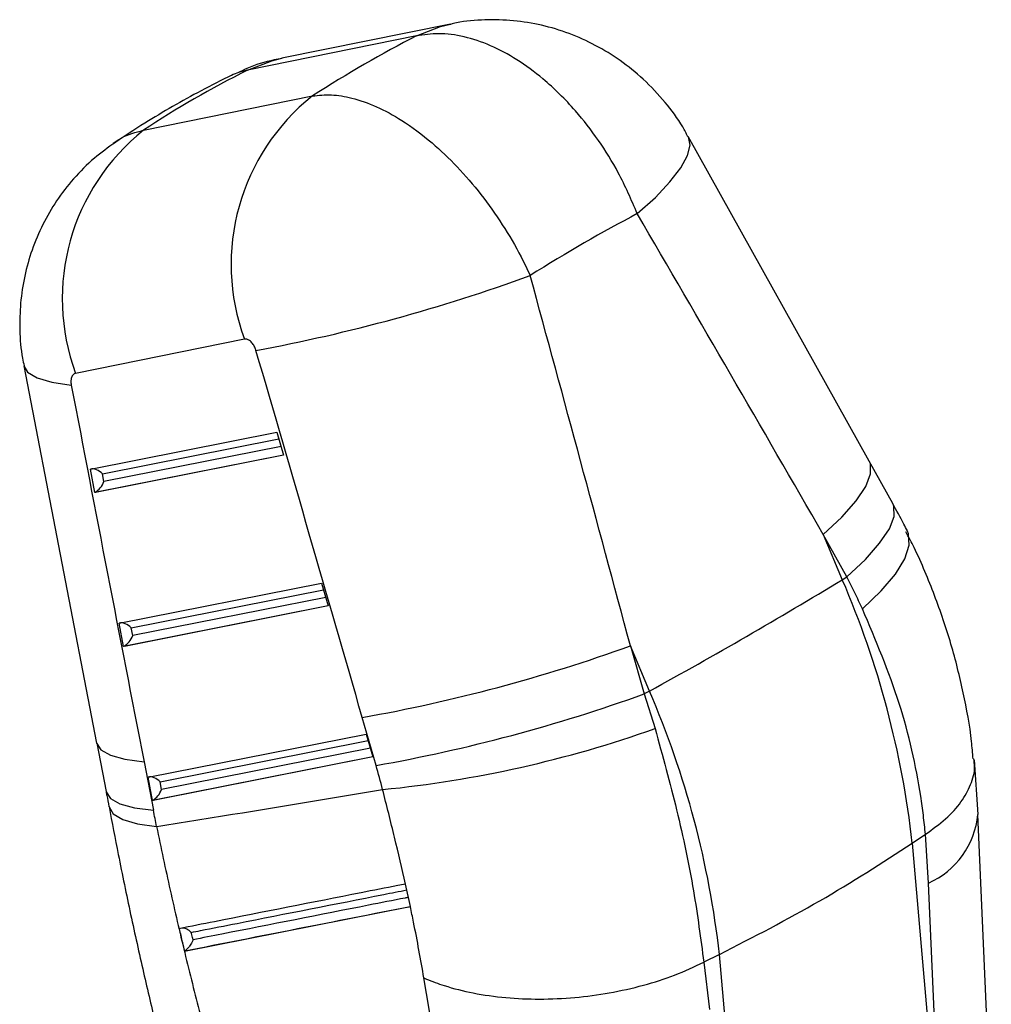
# Model space of a CAD drawing. Extents: x 33 to 392, y 21 to 282.
# Tile 19 of 19: x 326 to 383, y 198 to 255. Entities that reach past the tile are written whole.
import ezdxf

# ---------------------------------------------------------------- set-up
doc = ezdxf.new("R2010")
doc.units = 0
doc.layers.get('0').update_dxf_attribs({"linetype": 'CONTINUOUS'})

msp = doc.modelspace()

# ---------------------------------------------------------------- linework, layer by layer
at = {"color": 7, "linetype": 'CONTINUOUS'}
for p, q in [((350.9812, 254.9022), (341.1253, 252.902)), ((348.9923, 254.2115), (339.1363, 252.2113)), ((333.0611, 248.7041), (342.917, 250.7043)), ((375.4263, 229.3817), (364.8622, 248.3374)), ((338.9467, 236.5107), (329.0908, 234.5105)), ((326.0686, 234.954), (330.3207, 212.9224)), ((329.9606, 228.9097), (340.8461, 231.0682)), ((340.8461, 231.0682), (341.2378, 229.7433)), ((341.2378, 229.7433), (330.2136, 227.5573)), ((376.8007, 226.9063), (375.4262, 229.3818)), ((330.2136, 227.5573), (329.9606, 228.9097)), ((330.7438, 228.1872), (330.6581, 228.6454)), ((372.7426, 225.1003), (373.8542, 222.4644)), ((374.1171, 222.6247), (372.7426, 225.1003)), ((373.8542, 222.4644), (374.1171, 222.6247)), ((331.6426, 219.9195), (343.4499, 222.2607)), ((343.4499, 222.2607), (343.8416, 220.9358)), ((343.8416, 220.9358), (331.8956, 218.5671)), ((331.8956, 218.5671), (331.6426, 219.9195)), ((332.4258, 219.197), (332.3401, 219.6552)), ((362.5947, 215.9644), (361.4831, 218.6003)), ((361.4831, 218.6003), (362.29, 215.7971)), ((362.5947, 215.9644), (362.29, 215.7971)), ((362.29, 215.7971), (362.9181, 213.7732)), ((346.6345, 211.6174), (345.8275, 214.4207)), ((333.3246, 210.9292), (346.0538, 213.4533)), ((346.0538, 213.4533), (346.4455, 212.1284)), ((330.3208, 212.9219), (330.8722, 210.0899)), ((346.4455, 212.1284), (333.5777, 209.5768)), ((333.0845, 211.8346), (333.6359, 209.0025)), ((381.7796, 208.7587), (381.5735, 211.9461)), ((333.5777, 209.5768), (333.3246, 210.9292)), ((334.1079, 210.2067), (334.0221, 210.6649)), ((382.5523, 191.1886), (381.7652, 208.7469)), ((377.9391, 207.0838), (378.7064, 207.6014)), ((378.7084, 207.6027), (378.7064, 207.6014)), ((378.882, 204.7506), (378.7084, 207.6027)), ((377.9391, 207.0838), (379.6712, 187.1969)), ((348.3516, 204.6962), (348.3478, 204.6955)), ((348.6388, 203.3851), (348.3516, 204.6962)), ((379.6712, 187.1969), (378.882, 204.7506)), ((335.4459, 200.7848), (348.6326, 203.3839)), ((348.6326, 203.3839), (348.6388, 203.3851)), ((335.4459, 200.7848), (335.4591, 200.7923)), ((365.7661, 200.1311), (365.7637, 200.1299)), ((365.7637, 200.1299), (366.0921, 197.3671)), ((366.6796, 200.5838), (365.7661, 200.1311)), ((368.4117, 180.6969), (366.6796, 200.5838)), ((349.9659, 196.0663), (349.4273, 199.2102))]:
    msp.add_line(p, q, dxfattribs=at)
at = {"color": 8, "linetype": 'CONTINUOUS'}
for p, q in [((330.6581, 228.6454), (340.9585, 230.6879)), ((341.0912, 230.239), (330.7438, 228.1872)), ((330.2587, 227.582), (341.2334, 229.7582)), ((332.3401, 219.6552), (343.5624, 221.8804)), ((343.6951, 221.4315), (332.4258, 219.197)), ((331.9407, 218.5918), (343.8372, 220.9507)), ((334.0221, 210.6649), (346.1662, 213.0729)), ((333.6227, 209.6015), (346.4411, 212.1433)), ((346.2989, 212.6241), (334.1079, 210.2067))]:
    msp.add_line(p, q, dxfattribs=at)
at = {"color": 8, "linetype": 'CONTINUOUS', "flags": 128}
for points in [[(348.9923, 254.2115), (350.3993, 254.7608), (350.9834, 254.9027)], [(339.1363, 252.2113), (340.5434, 252.7606), (341.1253, 252.902)], [(361.8825, 243.8327), (362.939, 244.7852), (363.7931, 245.6821), (364.425, 246.5024), (364.8201, 247.2273), (364.9691, 247.8397), (364.8687, 248.3256), (364.8623, 248.3373)], [(326.0687, 234.9534), (326.2888, 234.576), (326.8381, 234.2411), (327.6964, 233.9889), (328.84, 233.8266)], [(372.7426, 225.1003), (373.824, 226.118), (374.6588, 227.0635), (375.2244, 227.911), (375.5053, 228.6376), (375.4938, 229.2232), (375.426, 229.3822)], [(374.1171, 222.6247), (375.1985, 223.6424), (376.0333, 224.5879), (376.5989, 225.4355), (376.8798, 226.162), (376.8683, 226.7476), (376.8007, 226.9063)], [(375.0287, 220.7645), (376.1179, 221.8049), (376.9509, 222.7889), (377.5048, 223.6892), (377.7645, 224.4811), (377.7226, 225.1429), (377.6567, 225.3025)], [(330.3207, 212.922), (330.3233, 212.9096), (330.5701, 212.5262), (331.1235, 212.2141), (331.969, 211.9815), (333.0845, 211.8346)], [(330.8722, 210.0899), (330.8748, 210.0775), (331.1215, 209.6941), (331.6749, 209.382), (332.5204, 209.1495), (333.6359, 209.0025)], [(331.0374, 209.2258), (331.0425, 209.1999), (331.2936, 208.7994), (331.8508, 208.4686), (332.6998, 208.2161), (333.8183, 208.0484)]]:
    msp.add_lwpolyline(points, dxfattribs=at)
at = {"color": 7, "linetype": 'CONTINUOUS'}
for centre, radius, start, end in [((350.7326, 240.866), 12.5649, 128.4638, 200.280653), ((340.8767, 238.8658), 12.5649, 128.463813, 200.280667), ((321.6623, 333.0288), 98.8263, 280.470676, 290.10356), ((224.9077, 467.4732), 286.7306, 298.69824, 301.296383), ((324.2656, 201.0616), 54.0102, 6.401795, 23.345341), ((329.0757, 308.5774), 95.6353, 280.088211, 289.807718), ((329.8818, 305.7771), 95.6383, 280.08836, 289.807559), ((313.0061, 194.5616), 54.0102, 6.401795, 23.345341), ((340.4148, 276.9798), 67.093, 275.644485, 289.597097)]:
    msp.add_arc(centre, radius, start, end, dxfattribs=at)
at = {"color": 8, "linetype": 'CONTINUOUS'}
msp.add_arc((376.9349, 209.1941), 4.8514, 293.662294, 354.825073, dxfattribs=at)
at = {"color": 7, "linetype": 'CONTINUOUS'}
for centre, major_axis, ratio, start_param, end_param in [((335.1544, 160.3445), (45.7916, 96.9814), 0.4828092, 0.561364, 0.6554514), ((410.0499, 175.544), (90.2422, -59.9969), 0.6476048, 2.7837006, 2.877788), ((335.1544, 160.3445), (59.4951, 86.7038), 0.398051, 0.646034, 0.7428574), ((294.5714, 256.578), (-285.4036, 481.9346), 0.0921104, 4.5926302, 4.6314849), ((294.5714, 256.578), (-155.0035, 557.0226), 0.0943018, 4.6179443, 4.656799), ((285.3797, 253.1627), (-163.5653, 552.059), 0.08191, 4.6179108, 4.6567656), ((370.9644, 270.5315), (-105.434, 563.871), 0.084045, 1.6202152, 1.6593551), ((330.3134, 228.5174), (0.4611, -0.3121), 0.582081, 1.1769549, 2.7383288), ((330.3991, 228.0592), (0.3362, 0.4967), 0.4110916, 3.8014347, 5.2348486), ((330.4832, 227.6096), (0.4296, 0.1858), 0.1538303, 2.0530063, 2.1809665), ((331.9954, 219.5271), (0.4611, -0.3121), 0.582081, 1.1769549, 2.7383288), ((332.0811, 219.0689), (0.3362, 0.4967), 0.4110916, 3.8014347, 5.2348486), ((332.1652, 218.6194), (0.4296, 0.1858), 0.1538303, 2.0530063, 2.1809665), ((331.1708, 209.3909), (-9.0869, 24.5748), 0.5876433, 4.5310841, 4.5870781), ((333.6774, 210.5368), (0.4611, -0.3121), 0.582081, 1.1769549, 2.7383288), ((333.7632, 210.0786), (0.3362, 0.4967), 0.4110916, 3.8014347, 5.2348486), ((333.8473, 209.6291), (0.4296, 0.1858), 0.1538303, 2.0530063, 2.1809665), ((278.1826, 213.8687), (-30.8253, 83.3649), 0.5876433, 4.4301474, 4.4413532)]:
    msp.add_ellipse(centre, major_axis=major_axis, ratio=ratio, start_param=start_param, end_param=end_param, dxfattribs=at)
for points, knots in [([(364.8406, 248.3268), (364.7408, 248.5175), (364.3678, 249.23), (363.5053, 250.3743), (362.2869, 251.6811), (360.9113, 252.793), (359.4594, 253.6882), (357.9176, 254.3817), (356.3126, 254.8633), (354.6593, 255.1354), (352.9886, 255.1681), (351.7517, 255.0797), (351.0984, 254.913), (350.987, 254.8845)], [0, 0, 0, 0, 0.0393317, 0.1469469, 0.2603268, 0.3653406, 0.4692457, 0.5714862, 0.673643, 0.7749624, 0.8767743, 0.9789817, 1, 1, 1, 1]), ([(361.8825, 243.8327), (361.5352, 244.6385), (360.8949, 246.1244), (359.6374, 248.1369), (358.1758, 250.028), (356.5548, 251.6237), (354.8639, 252.8609), (353.3073, 253.694), (351.7657, 254.2017), (350.3012, 254.4049), (349.4187, 254.2745), (348.9923, 254.2115)], [0, 0, 0, 0, 0.12829272, 0.23655698, 0.34482065, 0.48352577, 0.58798965, 0.69245356, 0.79723765, 0.90202168, 1, 1, 1, 1]), ([(341.1482, 252.8835), (340.9943, 252.8589), (340.2891, 252.7465), (339.4105, 252.4684), (338.7306, 252.139), (338.5532, 252.0531)], [0, 0, 0, 0, 0.17102005, 0.78365564, 1, 1, 1, 1]), ([(338.2092, 251.9231), (337.6103, 251.621), (335.8735, 250.7447), (333.5598, 249.4156), (331.9031, 248.3282), (331.2914, 247.9267)], [0, 0, 0, 0, 0.2492232, 0.7228119, 1, 1, 1, 1]), ([(342.917, 250.7043), (343.2788, 250.7424), (344.0025, 250.8185), (345.2638, 250.6119), (346.6483, 250.127), (348.2292, 249.2714), (349.8285, 248.0825), (351.3847, 246.597), (352.7734, 244.9835), (354.0285, 243.2063), (354.9748, 241.5959), (355.4568, 240.5876), (355.6307, 240.2237)], [0, 0, 0, 0, 0.0921144, 0.184229, 0.2883927, 0.3925565, 0.5163432, 0.622684, 0.7290249, 0.8346784, 0.9403319, 1, 1, 1, 1]), ([(331.4122, 247.9943), (330.994, 247.6975), (330.1111, 247.0708), (328.9652, 245.9095), (327.9589, 244.6065), (327.1466, 243.208), (326.5218, 241.7306), (326.0899, 240.1894), (325.8491, 238.6188), (325.815, 237.0118), (325.8957, 235.7804), (326.0556, 235.098), (326.0896, 234.9531)], [0, 0, 0, 0, 0.1028325, 0.2171697, 0.3260471, 0.4328731, 0.5411132, 0.6474345, 0.7536849, 0.8593384, 0.9701242, 1, 1, 1, 1]), ([(339.6223, 235.8481), (339.615, 235.8714), (339.5823, 235.9768), (339.4969, 236.1574), (339.3692, 236.3256), (339.2295, 236.4467), (339.089, 236.5192), (338.9921, 236.5134), (338.9467, 236.5107)], [0, 0, 0, 0, 0.060465, 0.27324534, 0.48613743, 0.6099253, 0.81692037, 1, 1, 1, 1]), ([(329.0908, 234.5105), (329.0839, 234.509), (329.0282, 234.4962), (328.9349, 234.4366), (328.8567, 234.299), (328.8167, 234.119), (328.817, 233.961), (328.8357, 233.8518), (328.84, 233.8266)], [0, 0, 0, 0, 0.03350742, 0.27375609, 0.51395017, 0.67369293, 0.92464933, 1, 1, 1, 1]), ([(377.6539, 225.308), (377.5849, 225.4419), (377.3093, 225.9769), (377.0186, 226.5081), (376.8007, 226.9063)], [0, 0, 0, 0, 0.2503353, 1, 1, 1, 1]), ([(381.4875, 212.0039), (381.4612, 212.3425), (381.3612, 213.6291), (380.942, 215.8727), (380.2356, 218.7234), (379.2623, 221.5542), (378.3674, 223.7422), (377.729, 224.9521), (377.567, 225.2591)], [0, 0, 0, 0, 0.07491466, 0.28459981, 0.49682613, 0.71104331, 0.92667277, 1, 1, 1, 1]), ([(375.0287, 220.7645), (374.8814, 221.0749), (374.5867, 221.696), (374.2737, 222.3151), (374.1171, 222.6247)], [0, 0, 0, 0, 0.49980734, 1, 1, 1, 1]), ([(378.7064, 207.6014), (378.669, 207.9697), (378.5941, 208.7066), (378.2346, 211.2311), (377.3396, 215.2921), (375.806, 218.9239), (375.0287, 220.7645)], [0, 0, 0, 0, 0.0852825, 0.1706619, 0.5796719, 1, 1, 1, 1]), ([(362.9181, 213.7732), (363.3576, 212.1821), (364.2449, 208.9703), (365.2059, 204.3775), (365.5846, 201.5066), (365.7661, 200.1311)], [0, 0, 0, 0, 0.3383412, 0.6829904, 1, 1, 1, 1]), ([(378.7084, 207.6027), (379.1182, 207.8963), (379.9497, 208.4919), (380.8297, 209.4766), (381.3928, 210.5038), (381.6282, 211.3578), (381.5497, 211.8538), (381.5255, 212.0073)], [0, 0, 0, 0, 0.2212759, 0.4489691, 0.6702449, 0.8979375, 1, 1, 1, 1]), ([(330.8722, 210.0899), (330.8863, 210.0172), (330.9428, 209.7267), (330.9976, 209.4363), (331.0387, 209.2186)], [0, 0, 0, 0, 0.2500241, 1, 1, 1, 1]), ([(333.8183, 208.0484), (335.1027, 208.2554), (339.5046, 208.965), (343.9005, 209.695), (347.0138, 210.2121)], [0, 0, 0, 0, 0.2917754, 1, 1, 1, 1]), ([(348.3478, 204.6955), (348.1413, 205.6013), (347.7266, 207.4197), (347.252, 209.279), (347.0138, 210.2121)], [0, 0, 0, 0, 0.49814571, 1, 1, 1, 1]), ([(331.0428, 209.2267), (331.2201, 208.2885), (331.6233, 206.1549), (332.3001, 202.918), (333.0405, 199.566), (333.5462, 197.4416), (333.7928, 196.4055)], [0, 0, 0, 0, 0.2105984, 0.4789047, 0.7458676, 1, 1, 1, 1]), ([(333.8183, 208.0484), (334.0787, 206.8079), (334.6004, 204.3222), (335.4566, 200.6692), (336.3581, 197.0685), (336.9945, 194.7452), (337.3133, 193.5813)], [0, 0, 0, 0, 0.2476299, 0.496202, 0.7476283, 1, 1, 1, 1]), ([(366.6796, 200.5838), (368.6708, 201.6088), (372.6684, 203.6667), (376.1777, 205.9418), (377.9391, 207.0838)], [0, 0, 0, 0, 0.4980936, 1, 1, 1, 1]), ([(348.3478, 204.6955), (348.1991, 204.6661), (347.3369, 204.496), (343.6211, 203.7627), (339.3666, 202.9235), (335.8264, 202.2255), (335.1387, 202.0899)], [0, 0, 0, 0, 0.033768, 0.1957687, 0.8437715, 1, 1, 1, 1]), ([(335.4591, 200.7923), (337.6564, 201.2253), (342.0536, 202.0918), (346.4526, 202.9595), (348.6535, 203.3936)], [0, 0, 0, 0, 0.4997043, 1, 1, 1, 1]), ([(349.4273, 199.2102), (349.2371, 200.2856), (348.9947, 201.6561), (348.6967, 203.0778), (348.6326, 203.3839)], [0, 0, 0, 0, 0.7846761, 1, 1, 1, 1]), ([(335.1387, 202.0899), (335.2006, 201.8209), (335.3009, 201.3848), (335.4058, 200.951), (335.4459, 200.7848)], [0, 0, 0, 0, 0.6168967, 1, 1, 1, 1]), ([(335.8452, 201.8745), (335.844, 201.8757), (335.7958, 201.9242), (335.6873, 202.01), (335.5172, 202.0887), (335.3802, 202.1236), (335.3139, 202.1208), (335.2908, 202.1199)], [0, 0, 0, 0, 0.0083738, 0.3504718, 0.6689406, 0.8843921, 1, 1, 1, 1]), ([(335.947, 201.4406), (335.9362, 201.4864), (335.9019, 201.6309), (335.8682, 201.7756), (335.8452, 201.8745)], [0, 0, 0, 0, 0.317099, 1, 1, 1, 1]), ([(335.947, 201.4406), (335.9466, 201.4394), (335.9295, 201.3913), (335.8783, 201.2733), (335.7739, 201.0995), (335.651, 200.9494), (335.5482, 200.8501), (335.4889, 200.8116), (335.4591, 200.7923)], [0, 0, 0, 0, 0.0057709, 0.2354211, 0.5483194, 0.7481992, 0.8736055, 1, 1, 1, 1]), ([(349.4273, 199.2102), (349.4761, 199.1891), (349.8505, 199.0276), (350.7614, 198.6952), (352.299, 198.3049), (354.1798, 198.0396), (356.1864, 197.951), (358.2256, 198.0439), (360.2779, 198.3165), (362.2428, 198.7593), (364.1204, 199.3569), (365.2108, 199.8698), (365.7637, 200.1299)], [0, 0, 0, 0, 0.0114818, 0.0880313, 0.2004022, 0.3160318, 0.4283989, 0.5440244, 0.6563889, 0.772012, 0.8843767, 1, 1, 1, 1])]:
    msp.add_open_spline(points, degree=3, knots=knots, dxfattribs=at)
at = {"color": 8, "linetype": 'CONTINUOUS'}
for points, knots in [([(339.1363, 252.2113), (338.9208, 252.1634), (338.5538, 252.0818), (338.2247, 251.9186), (338.0888, 251.8512)], [0, 0, 0, 0, 0.5871439, 1, 1, 1, 1]), ([(331.414, 247.9919), (331.443, 248.017), (331.8044, 248.3291), (332.3839, 248.5334), (332.9412, 248.6739), (333.0611, 248.7041)], [0, 0, 0, 0, 0.0640819, 0.7986949, 1, 1, 1, 1]), ([(335.8452, 201.8745), (336.0234, 201.9096), (336.9148, 202.0851), (340.6585, 202.8223), (344.6742, 203.6135), (347.9773, 204.2646), (348.4268, 204.3532)], [0, 0, 0, 0, 0.0425168, 0.2125832, 0.8928492, 1, 1, 1, 1]), ([(348.5223, 203.9173), (348.4589, 203.9048), (347.6821, 203.7517), (344.0524, 203.0365), (339.9239, 202.2234), (336.5096, 201.5513), (335.947, 201.4406)], [0, 0, 0, 0, 0.015121, 0.1852486, 0.8657598, 1, 1, 1, 1])]:
    msp.add_open_spline(points, degree=3, knots=knots, dxfattribs=at)

doc.saveas('drawing.dxf')
